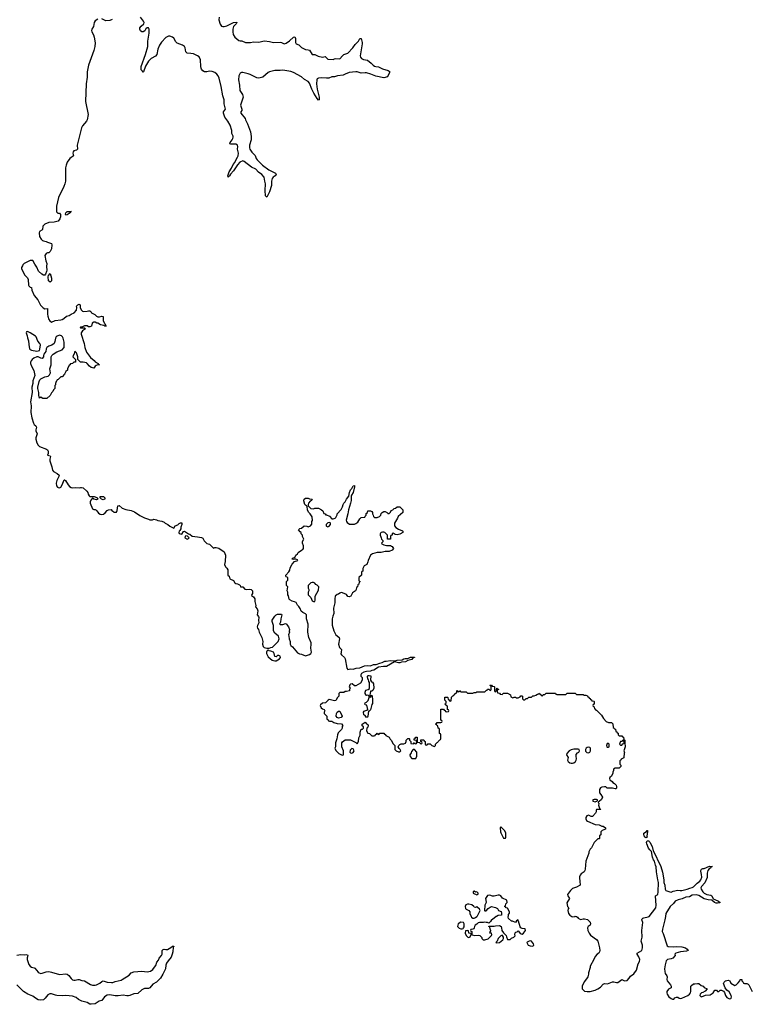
# Model space of a CAD drawing. Header units: inches. Extents: x 2221774 to 2440637, y 201306 to 357559.
# Tile 53 of 245: x 2291893 to 2302867, y 258679 to 273474. Entities that reach past the tile are written whole.
import ezdxf

# ---------------------------------------------------------------- set-up
doc = ezdxf.new("R2010")
doc.units = ezdxf.units.IN
doc.header["$MEASUREMENT"] = 0
for name, color, linetype in [('C2295', 7, 'Continuous'), ('C2296', 7, 'Continuous'), ('C2297', 7, 'Continuous'), ('C3205', 7, 'Continuous'), ('C3206', 7, 'Continuous')]:
    doc.layers.add(name, color=color, linetype=linetype)

msp = doc.modelspace()

# ---------------------------------------------------------------- linework, layer by layer
at = {"layer": 'C2295', "color": 5}
for points, elevation in [([(2299064, 260000), (2299061, 259999), (2299005, 259955), (2298990, 259948), (2298976, 259924), (2298950, 259898), (2298930, 259909), (2298910, 259909), (2298890, 259915), (2298870, 259908), (2298810, 259909), (2298790, 259902), (2298770, 259882), (2298745, 259870), (2298732, 259850), (2298731, 259829), (2298725, 259815), (2298710, 259808), (2298678, 259802), (2298674, 259790), (2298678, 259778), (2298692, 259772), (2298692, 259730), (2298701, 259721), (2298734, 259714), (2298790, 259718), (2298812, 259712), (2298842, 259682), (2298845, 259670), (2298862, 259650), (2298890, 259646), (2298938, 259662), (2298990, 259714), (2298994, 259730), (2298990, 259746), (2298970, 259746), (2298966, 259750), (2298968, 259770), (2298978, 259782), (2298978, 259790), (2298968, 259810), (2298962, 259842), (2298948, 259848), (2298950, 259854), (2299030, 259851), (2299050, 259858), (2299110, 259862), (2299134, 259850), (2299142, 259830), (2299145, 259790), (2299172, 259752), (2299212, 259712), (2299213, 259693), (2299230, 259654), (2299270, 259654), (2299290, 259674), (2299326, 259690), (2299346, 259710), (2299338, 259730), (2299347, 259753), (2299358, 259762), (2299374, 259766), (2299390, 259782), (2299398, 259778), (2299423, 259743), (2299450, 259731), (2299473, 259747), (2299502, 259790), (2299494, 259814), (2299450, 259819), (2299429, 259829), (2299421, 259841), (2299398, 259930), (2299390, 259946), (2299365, 259935), (2299350, 259908), (2299307, 259927), (2299290, 259928), (2299246, 259970), (2299238, 259990), (2299242, 260000)], 40), ([(2298683, 260000), (2298687, 259987), (2298710, 259971), (2298730, 259974), (2298750, 259984), (2298767, 260000)], 40), ([(2291850, 259416), (2291910, 259428), (2291970, 259421), (2291990, 259425), (2292010, 259421), (2292014, 259410), (2292005, 259375), (2292006, 259353), (2292030, 259275), (2292050, 259250), (2292070, 259238), (2292110, 259228), (2292121, 259221), (2292170, 259160), (2292184, 259150), (2292210, 259144), (2292230, 259145), (2292290, 259169), (2292330, 259170), (2292370, 259164), (2292490, 259126), (2292590, 259135), (2292610, 259133), (2292634, 259114), (2292670, 259066), (2292690, 259047), (2292710, 259041), (2292730, 259040), (2292770, 259052), (2292790, 259052), (2292830, 259039), (2292870, 259033), (2292957, 258977), (2292990, 258967), (2293030, 258966), (2293050, 258973), (2293101, 258999), (2293130, 259024), (2293150, 259033), (2293210, 259014), (2293273, 259007), (2293292, 259008), (2293330, 259023), (2293418, 259042), (2293437, 259050), (2293542, 259118), (2293570, 259151), (2293610, 259165), (2293730, 259176), (2293810, 259169), (2293861, 259179), (2293896, 259204), (2293923, 259237), (2293939, 259261), (2293958, 259310), (2293979, 259341), (2293990, 259371), (2294027, 259413), (2294034, 259430), (2294035, 259490), (2294050, 259505), (2294066, 259510), (2294090, 259502), (2294116, 259504), (2294169, 259531), (2294190, 259554), (2294210, 259554), (2294211, 259550), (2294202, 259538), (2294197, 259470), (2294187, 259430), (2294170, 259389), (2294127, 259333), (2294104, 259296), (2294094, 259266), (2294088, 259210), (2294046, 259130), (2294010, 259072), (2293990, 259050), (2293950, 259013), (2293898, 258982), (2293850, 258927), (2293830, 258918), (2293770, 258917), (2293730, 258898), (2293670, 258841), (2293610, 258836), (2293550, 258810), (2293530, 258806), (2293504, 258804), (2293450, 258816), (2293375, 258805), (2293330, 258804), (2293250, 258823), (2293210, 258818), (2293168, 258792), (2293130, 258738), (2293090, 258725), (2293030, 258687), (2292970, 258679), (2292950, 258682), (2292907, 258707), (2292826, 258726), (2292777, 258750), (2292741, 258781), (2292690, 258799), (2292590, 258813), (2292533, 258807), (2292450, 258813), (2292430, 258816), (2292370, 258838), (2292345, 258835), (2292319, 258821), (2292278, 258770), (2292250, 258748), (2292210, 258741), (2292170, 258748), (2292130, 258769), (2292090, 258803), (2292018, 258830), (2291950, 258874), (2291851, 258970)], 20)]:
    msp.add_lwpolyline(points, dxfattribs=dict(at, elevation=elevation))
at = {"layer": 'C2295', "color": 5, "elevation": 40}
for points in [[(2298530, 259915), (2298490, 259888), (2298481, 259870), (2298478, 259850), (2298501, 259821), (2298526, 259814), (2298550, 259814), (2298562, 259818), (2298566, 259830), (2298578, 259842), (2298578, 259890), (2298566, 259910)], [(2298630, 259786), (2298598, 259782), (2298594, 259750), (2298610, 259714), (2298634, 259690), (2298650, 259682), (2298670, 259694), (2298686, 259730), (2298682, 259742), (2298650, 259746), (2298642, 259782)], [(2299150, 259718), (2299130, 259708), (2299090, 259666), (2299073, 259627), (2299054, 259610), (2299070, 259602), (2299110, 259606), (2299158, 259650), (2299168, 259670), (2299168, 259690), (2299155, 259715)], [(2299570, 259633), (2299554, 259630), (2299525, 259615), (2299522, 259610), (2299542, 259570), (2299570, 259558), (2299610, 259552), (2299628, 259570), (2299619, 259590), (2299590, 259629)]]:
    msp.add_lwpolyline(points, close=True, dxfattribs=at)
at = {"layer": 'C2296', "color": 5, "elevation": 40}
for points in [[(2292357, 270000), (2292352, 269990), (2292331, 269969), (2292310, 269969), (2292290, 269959), (2292271, 269930), (2292287, 269850), (2292304, 269810), (2292295, 269765), (2292301, 269710), (2292298, 269690), (2292281, 269650), (2292270, 269635), (2292250, 269635), (2292229, 269649), (2292177, 269697), (2292150, 269758), (2292119, 269799), (2292090, 269855), (2292070, 269858), (2292050, 269858), (2291962, 269810), (2291942, 269790), (2291934, 269774), (2291922, 269750), (2291922, 269730), (2291970, 269634), (2292010, 269594), (2292022, 269570), (2292025, 269485), (2292030, 269474), (2292050, 269454), (2292072, 269452), (2292074, 269410), (2292112, 269330), (2292165, 269265), (2292206, 269186), (2292245, 269145), (2292270, 269132), (2292310, 269134), (2292311, 269050), (2292317, 269017), (2292331, 268970), (2292346, 268950), (2292370, 268931), (2292427, 268953), (2292510, 268964), (2292530, 268971), (2292556, 268984), (2292600, 269020), (2292638, 269030), (2292669, 269051), (2292712, 269068), (2292749, 269110), (2292755, 269150), (2292749, 269171), (2292770, 269192), (2292790, 269202), (2292802, 269190), (2292805, 269150), (2292817, 269117), (2292837, 269097), (2292851, 269091), (2292910, 269096), (2292930, 269102), (2292950, 269098), (2292962, 269090), (2292972, 269070), (2293022, 269042), (2293050, 269017), (2293068, 269008), (2293092, 269008), (2293130, 269019), (2293150, 269014), (2293147, 268947), (2293192, 268868), (2293172, 268868), (2293159, 268879), (2293109, 268889), (2293070, 268913), (2293055, 268915), (2293027, 268927), (2293010, 268928), (2292986, 268914), (2292972, 268870), (2292950, 268858), (2292930, 268858), (2292910, 268874), (2292870, 268875), (2292840, 268860), (2292810, 268855), (2292802, 268850), (2292810, 268842), (2292870, 268842), (2292882, 268830), (2292840, 268800), (2292818, 268770), (2292818, 268750), (2292861, 268610), (2292874, 268550), (2292900, 268480), (2292960, 268400), (2293014, 268354), (2293030, 268332), (2293074, 268310), (2293078, 268298), (2293094, 268290), (2293090, 268286), (2293070, 268288), (2293042, 268278), (2293030, 268268), (2293010, 268238), (2292969, 268249), (2292946, 268266), (2292910, 268308), (2292897, 268317), (2292850, 268328), (2292808, 268328), (2292766, 268370), (2292766, 268410), (2292750, 268466), (2292730, 268486), (2292718, 268482), (2292714, 268450), (2292704, 268436), (2292694, 268410), (2292734, 268370), (2292734, 268330), (2292730, 268326), (2292710, 268326), (2292690, 268306), (2292658, 268302), (2292650, 268286), (2292638, 268282), (2292613, 268227), (2292612, 268208), (2292590, 268186), (2292570, 268146), (2292530, 268106), (2292510, 268106), (2292470, 268066), (2292458, 268062), (2292454, 268050), (2292442, 268038), (2292434, 268010), (2292434, 267990), (2292424, 267976), (2292422, 267930), (2292402, 267910), (2292390, 267886), (2292372, 267868), (2292350, 267826), (2292300, 267780), (2292240, 267780), (2292216, 267796), (2292210, 267806), (2292189, 267789), (2292181, 267830), (2292181, 267870), (2292164, 267930), (2292164, 267950), (2292184, 268036), (2292196, 268064), (2292210, 268078), (2292270, 268107), (2292322, 268118), (2292343, 268137), (2292355, 268170), (2292349, 268230), (2292369, 268290), (2292369, 268410), (2292378, 268430), (2292398, 268450), (2292450, 268485), (2292530, 268512), (2292558, 268542), (2292562, 268550), (2292562, 268630), (2292549, 268689), (2292537, 268710), (2292523, 268723), (2292490, 268732), (2292459, 268721), (2292443, 268710), (2292431, 268690), (2292423, 268637), (2292411, 268609), (2292376, 268584), (2292330, 268569), (2292303, 268550), (2292293, 268530), (2292287, 268490), (2292258, 268450), (2292251, 268430), (2292251, 268410), (2292230, 268382), (2292210, 268386), (2292170, 268409), (2292150, 268409), (2292105, 268390), (2292081, 268370), (2292066, 268350), (2292057, 268330), (2292057, 268310), (2292071, 268270), (2292104, 268204), (2292122, 268130), (2292091, 268050), (2292091, 268010), (2292078, 267950), (2292080, 267870), (2292058, 267730), (2292065, 267670), (2292063, 267570), (2292078, 267490), (2292099, 267410), (2292110, 267391), (2292136, 267370), (2292146, 267350), (2292135, 267310), (2292135, 267295), (2292155, 267250), (2292137, 267190), (2292136, 267170), (2292150, 267118), (2292170, 267083), (2292190, 267061), (2292299, 267019), (2292311, 267010), (2292321, 266990), (2292324, 266956), (2292314, 266930), (2292350, 266922), (2292358, 266910), (2292347, 266873), (2292347, 266847), (2292375, 266755), (2292385, 266705), (2292403, 266683), (2292456, 266656), (2292485, 266630), (2292481, 266610), (2292453, 266550), (2292444, 266510), (2292448, 266470), (2292463, 266450), (2292470, 266443), (2292490, 266441), (2292510, 266451), (2292533, 266487), (2292562, 266558), (2292570, 266562), (2292582, 266550), (2292623, 266483), (2292642, 266462), (2292666, 266446), (2292690, 266441), (2292730, 266445), (2292790, 266438), (2292810, 266446), (2292825, 266445), (2292850, 266438), (2292905, 266390), (2292916, 266370), (2292923, 266343), (2292940, 266320), (2292950, 266312), (2293014, 266310), (2293053, 266293), (2293073, 266273), (2293050, 266258), (2293010, 266268), (2292990, 266286), (2292964, 266256), (2292952, 266230), (2292952, 266210), (2292990, 266125), (2293010, 266115), (2293030, 266116), (2293041, 266110), (2293056, 266096), (2293080, 266060), (2293102, 266042), (2293130, 266040), (2293154, 266046), (2293177, 266063), (2293210, 266101), (2293231, 266111), (2293270, 266114), (2293278, 266098), (2293294, 266090), (2293310, 266074), (2293350, 266074), (2293362, 266098), (2293368, 266170), (2293388, 266172), (2293436, 266136), (2293490, 266112), (2293570, 266101), (2293619, 266079), (2293702, 266022), (2293770, 265991), (2293830, 265971), (2293850, 265958), (2293890, 265961), (2293910, 265971), (2293950, 265961), (2293970, 265947), (2294030, 265938), (2294065, 265925), (2294082, 265910), (2294122, 265890), (2294150, 265862), (2294210, 265832), (2294233, 265867), (2294270, 265883), (2294290, 265903), (2294310, 265915), (2294330, 265914), (2294332, 265888), (2294319, 265850), (2294317, 265823), (2294303, 265797), (2294290, 265788), (2294285, 265770), (2294290, 265752), (2294334, 265746), (2294355, 265785), (2294370, 265791), (2294430, 265751), (2294450, 265745), (2294490, 265716), (2294570, 265706), (2294630, 265692), (2294650, 265682), (2294670, 265642), (2294710, 265602), (2294750, 265592), (2294810, 265534), (2294830, 265542), (2294850, 265542), (2294890, 265531), (2294970, 265476), (2294991, 265429), (2294985, 265335), (2294976, 265290), (2294990, 265252), (2295011, 265231), (2295022, 265210), (2295025, 265130), (2295042, 265110), (2295052, 265072), (2295110, 265045), (2295130, 265012), (2295142, 265002), (2295170, 264996), (2295200, 264980), (2295212, 264970), (2295214, 264954), (2295250, 264951), (2295279, 264919), (2295310, 264911), (2295356, 264916), (2295374, 264910), (2295394, 264890), (2295394, 264850), (2295384, 264836), (2295382, 264822), (2295410, 264802), (2295431, 264770), (2295432, 264730), (2295445, 264670), (2295442, 264650), (2295463, 264623), (2295474, 264590), (2295465, 264530), (2295486, 264506), (2295491, 264491), (2295485, 264450), (2295488, 264410), (2295468, 264370), (2295464, 264350), (2295471, 264331), (2295486, 264310), (2295496, 264270), (2295535, 264190), (2295551, 264131), (2295546, 264090), (2295555, 264055), (2295570, 264041), (2295610, 264031), (2295648, 264032), (2295670, 264042), (2295696, 264044), (2295781, 264130), (2295798, 264170), (2295784, 264210), (2295730, 264258), (2295709, 264290), (2295709, 264370), (2295689, 264429), (2295689, 264450), (2295730, 264512), (2295750, 264532), (2295770, 264541), (2295830, 264542), (2295838, 264530), (2295819, 264470), (2295817, 264423), (2295802, 264390), (2295810, 264385), (2295850, 264385), (2295890, 264402), (2295910, 264392), (2295914, 264374), (2295936, 264350), (2295951, 264310), (2295945, 264285), (2295952, 264270), (2295934, 264230), (2295942, 264210), (2295945, 264170), (2295961, 264130), (2295964, 264090), (2295970, 264072), (2295998, 264050), (2296070, 263962), (2296103, 263943), (2296130, 263939), (2296190, 263915), (2296250, 263935), (2296272, 263950), (2296283, 263970), (2296272, 264030), (2296277, 264090), (2296275, 264110), (2296243, 264190), (2296226, 264270), (2296233, 264390), (2296209, 264470), (2296209, 264530), (2296190, 264549), (2296150, 264569), (2296129, 264589), (2296110, 264628), (2296090, 264658), (2296070, 264678), (2296050, 264715), (2296029, 264729), (2295990, 264739), (2295955, 264755), (2295945, 264765), (2295936, 264816), (2295926, 264830), (2295926, 264870), (2295918, 264890), (2295926, 264950), (2295908, 264970), (2295908, 265030), (2295926, 265050), (2295926, 265090), (2295902, 265102), (2295898, 265110), (2295898, 265130), (2295943, 265177), (2295955, 265205), (2295960, 265240), (2295990, 265294), (2296028, 265332), (2296078, 265350), (2296070, 265358), (2296047, 265367), (2296030, 265368), (2296010, 265362), (2295986, 265370), (2296006, 265390), (2296030, 265394), (2296049, 265430), (2296074, 265450), (2296084, 265470), (2296130, 265505), (2296150, 265512), (2296162, 265530), (2296162, 265570), (2296146, 265610), (2296148, 265632), (2296168, 265670), (2296146, 265710), (2296146, 265730), (2296128, 265750), (2296126, 265770), (2296110, 265778), (2296086, 265810), (2296106, 265830), (2296130, 265834), (2296170, 265871), (2296210, 265862), (2296230, 265852), (2296266, 265870), (2296287, 265893), (2296288, 265932), (2296295, 265950), (2296290, 266006), (2296262, 266050), (2296236, 266076), (2296221, 266110), (2296218, 266158), (2296208, 266170), (2296190, 266179), (2296183, 266190), (2296165, 266245), (2296174, 266270), (2296190, 266286), (2296230, 266283), (2296250, 266274), (2296292, 266272), (2296282, 266250), (2296263, 266237), (2296239, 266210), (2296231, 266190), (2296231, 266171), (2296240, 266160), (2296270, 266131), (2296310, 266122), (2296330, 266134), (2296390, 266134), (2296434, 266110), (2296452, 266092), (2296470, 266054), (2296491, 266051), (2296494, 266034), (2296506, 266034), (2296552, 266012), (2296590, 265974), (2296610, 265974), (2296636, 265984), (2296650, 265994), (2296668, 266032), (2296669, 266051), (2296730, 266114), (2296750, 266154), (2296758, 266190), (2296769, 266210), (2296789, 266231), (2296810, 266272), (2296843, 266317), (2296854, 266370), (2296869, 266410), (2296889, 266430), (2296910, 266472), (2296930, 266474), (2296931, 266450), (2296924, 266436), (2296911, 266369), (2296882, 266330), (2296880, 266320), (2296878, 266250), (2296871, 266210), (2296838, 266110), (2296831, 266049), (2296806, 265954), (2296810, 265934), (2296820, 265920), (2296853, 265893), (2296930, 265892), (2296950, 265902), (2296977, 265923), (2297010, 265972), (2297030, 265992), (2297082, 265998), (2297087, 266013), (2297106, 266030), (2297107, 266053), (2297126, 266070), (2297128, 266092), (2297170, 266092), (2297190, 266082), (2297202, 266070), (2297202, 266050), (2297212, 266030), (2297214, 266010), (2297230, 265994), (2297270, 265994), (2297306, 266010), (2297326, 266030), (2297330, 266054), (2297346, 266070), (2297370, 266082), (2297390, 266082), (2297424, 266064), (2297430, 266054), (2297450, 266054), (2297470, 266074), (2297483, 266097), (2297506, 266110), (2297526, 266130), (2297547, 266133), (2297570, 266152), (2297613, 266153), (2297654, 266110), (2297654, 266070), (2297585, 266010), (2297576, 265984), (2297532, 265910), (2297532, 265870), (2297550, 265842), (2297590, 265818), (2297650, 265794), (2297654, 265790), (2297654, 265770), (2297610, 265744), (2297570, 265735), (2297540, 265740), (2297510, 265758), (2297494, 265750), (2297494, 265730), (2297478, 265722), (2297473, 265707), (2297470, 265666), (2297430, 265666), (2297426, 265670), (2297426, 265730), (2297386, 265770), (2297370, 265775), (2297350, 265774), (2297330, 265769), (2297321, 265759), (2297316, 265750), (2297316, 265730), (2297323, 265703), (2297332, 265690), (2297334, 265670), (2297354, 265650), (2297354, 265630), (2297334, 265610), (2297338, 265598), (2297370, 265582), (2297410, 265571), (2297470, 265571), (2297485, 265565), (2297497, 265557), (2297514, 265526), (2297497, 265503), (2297450, 265483), (2297390, 265483), (2297330, 265469), (2297270, 265467), (2297202, 265450), (2297170, 265426), (2297133, 265347), (2297132, 265328), (2297114, 265290), (2297074, 265270), (2297062, 265250), (2297054, 265230), (2297054, 265190), (2297038, 265182), (2297034, 265170), (2297034, 265130), (2296994, 265090), (2296994, 265050), (2296998, 265038), (2297014, 265030), (2296998, 265022), (2296994, 264990), (2296978, 264982), (2296974, 264950), (2296958, 264942), (2296952, 264910), (2296942, 264890), (2296900, 264860), (2296874, 264810), (2296850, 264802), (2296830, 264808), (2296810, 264838), (2296750, 264864), (2296730, 264865), (2296710, 264859), (2296690, 264842), (2296670, 264838), (2296638, 264810), (2296631, 264770), (2296635, 264710), (2296614, 264630), (2296619, 264550), (2296603, 264510), (2296594, 264470), (2296595, 264375), (2296619, 264290), (2296650, 264232), (2296670, 264218), (2296696, 264190), (2296701, 264170), (2296687, 264090), (2296703, 264043), (2296732, 264010), (2296731, 263971), (2296725, 263945), (2296732, 263930), (2296778, 263890), (2296791, 263870), (2296812, 263730), (2296830, 263712), (2296870, 263721), (2296910, 263713), (2296952, 263728), (2297010, 263737), (2297077, 263763), (2297131, 263771), (2297170, 263767), (2297217, 263783), (2297255, 263785), (2297310, 263806), (2297347, 263813), (2297386, 263834), (2297403, 263837), (2297470, 263846), (2297540, 263840), (2297570, 263850), (2297644, 263856), (2297669, 263870), (2297690, 263874), (2297730, 263875), (2297770, 263893), (2297830, 263894), (2297832, 263890), (2297810, 263888), (2297790, 263862), (2297730, 263845), (2297694, 263826), (2297638, 263822), (2297612, 263810), (2297590, 263808), (2297550, 263821), (2297530, 263823), (2297410, 263756), (2297365, 263755), (2297290, 263744), (2297219, 263701), (2297190, 263693), (2297170, 263683), (2297110, 263681), (2297067, 263670), (2297034, 263650), (2297024, 263630), (2297025, 263610), (2297042, 263590), (2297042, 263550), (2297017, 263503), (2296950, 263466), (2296930, 263466), (2296893, 263493), (2296868, 263492), (2296860, 263480), (2296851, 263450), (2296862, 263430), (2296854, 263410), (2296854, 263390), (2296810, 263378), (2296790, 263378), (2296770, 263366), (2296710, 263366), (2296694, 263350), (2296692, 263310), (2296672, 263290), (2296650, 263246), (2296630, 263238), (2296550, 263258), (2296532, 263248), (2296492, 263208), (2296450, 263204), (2296420, 263180), (2296415, 263170), (2296430, 263136), (2296450, 263121), (2296474, 263110), (2296480, 263100), (2296482, 263090), (2296471, 263070), (2296471, 263050), (2296514, 263010), (2296514, 262970), (2296533, 262953), (2296538, 262938), (2296553, 262933), (2296590, 262932), (2296616, 262916), (2296670, 262898), (2296732, 262892), (2296754, 262870), (2296744, 262856), (2296742, 262830), (2296732, 262810), (2296714, 262786), (2296683, 262757), (2296671, 262730), (2296663, 262670), (2296642, 262610), (2296642, 262550), (2296632, 262530), (2296650, 262494), (2296694, 262450), (2296745, 262425), (2296766, 262430), (2296762, 262490), (2296741, 262550), (2296737, 262590), (2296741, 262610), (2296750, 262625), (2296790, 262651), (2296870, 262652), (2296950, 262614), (2296970, 262594), (2296988, 262630), (2296996, 262684), (2297015, 262725), (2297014, 262770), (2297022, 262798), (2297030, 262812), (2297047, 262813), (2297066, 262830), (2297066, 262850), (2297044, 262864), (2297045, 262890), (2297090, 262918), (2297110, 262892), (2297130, 262882), (2297136, 262870), (2297130, 262846), (2297113, 262827), (2297112, 262790), (2297130, 262754), (2297154, 262750), (2297190, 262712), (2297227, 262713), (2297242, 262718), (2297247, 262733), (2297262, 262738), (2297270, 262754), (2297278, 262738), (2297290, 262734), (2297302, 262738), (2297310, 262754), (2297370, 262754), (2297378, 262738), (2297393, 262733), (2297398, 262718), (2297451, 262691), (2297465, 262665), (2297482, 262650), (2297510, 262594), (2297534, 262570), (2297534, 262510), (2297554, 262490), (2297590, 262474), (2297610, 262474), (2297626, 262490), (2297618, 262510), (2297603, 262523), (2297586, 262550), (2297598, 262570), (2297610, 262582), (2297630, 262592), (2297670, 262592), (2297695, 262605), (2297706, 262630), (2297706, 262650), (2297730, 262674), (2297750, 262674), (2297754, 262670), (2297754, 262650), (2297774, 262630), (2297778, 262598), (2297810, 262594), (2297822, 262598), (2297830, 262614), (2297838, 262598), (2297850, 262594), (2297862, 262598), (2297866, 262610), (2297862, 262642), (2297830, 262646), (2297826, 262650), (2297826, 262670), (2297842, 262678), (2297850, 262694), (2297870, 262694), (2297874, 262690), (2297874, 262630), (2297878, 262618), (2297914, 262614), (2297918, 262598), (2297930, 262594), (2297942, 262598), (2297946, 262610), (2297942, 262622), (2297926, 262626), (2297927, 262653), (2297970, 262654), (2297978, 262638), (2297994, 262630), (2297994, 262590), (2297998, 262578), (2298010, 262574), (2298022, 262578), (2298030, 262594), (2298067, 262593), (2298094, 262570), (2298130, 262554), (2298146, 262570), (2298146, 262590), (2298170, 262614), (2298182, 262618), (2298186, 262630), (2298210, 262654), (2298222, 262658), (2298226, 262670), (2298226, 262730), (2298222, 262742), (2298206, 262750), (2298206, 262810), (2298202, 262822), (2298186, 262830), (2298182, 262862), (2298170, 262866), (2298162, 262882), (2298146, 262890), (2298162, 262898), (2298170, 262914), (2298230, 262914), (2298242, 262918), (2298246, 262930), (2298242, 262942), (2298226, 262950), (2298226, 263110), (2298230, 263114), (2298270, 263114), (2298278, 263098), (2298293, 263093), (2298298, 263078), (2298310, 263074), (2298342, 263078), (2298346, 263090), (2298342, 263102), (2298326, 263110), (2298326, 263150), (2298322, 263162), (2298307, 263167), (2298302, 263182), (2298286, 263190), (2298302, 263198), (2298306, 263210), (2298306, 263230), (2298286, 263250), (2298286, 263290), (2298290, 263294), (2298330, 263294), (2298334, 263290), (2298338, 263258), (2298353, 263253), (2298358, 263238), (2298370, 263234), (2298382, 263238), (2298387, 263293), (2298407, 263313), (2298422, 263318), (2298427, 263333), (2298466, 263370), (2298466, 263390), (2298470, 263394), (2298478, 263378), (2298490, 263374), (2298502, 263378), (2298510, 263392), (2298518, 263378), (2298533, 263373), (2298610, 263374), (2298630, 263354), (2298653, 263353), (2298710, 263354), (2298730, 263362), (2298756, 263364), (2298770, 263374), (2298890, 263374), (2298907, 263393), (2298922, 263398), (2298930, 263414), (2298950, 263414), (2298970, 263394), (2298982, 263398), (2298986, 263410), (2298986, 263450), (2298982, 263462), (2298966, 263470), (2298970, 263474), (2298990, 263474), (2298998, 263458), (2299030, 263454), (2299034, 263450), (2299034, 263390), (2299038, 263378), (2299050, 263374), (2299062, 263378), (2299068, 263432), (2299074, 263430), (2299078, 263418), (2299093, 263413), (2299093, 263407), (2299078, 263402), (2299074, 263390), (2299078, 263358), (2299110, 263354), (2299118, 263338), (2299150, 263334), (2299168, 263352), (2299230, 263354), (2299274, 263330), (2299278, 263298), (2299310, 263282), (2299330, 263294), (2299350, 263294), (2299364, 263284), (2299390, 263282), (2299422, 263298), (2299430, 263314), (2299447, 263313), (2299454, 263310), (2299454, 263270), (2299470, 263254), (2299490, 263254), (2299510, 263274), (2299530, 263274), (2299550, 263294), (2299590, 263294), (2299610, 263314), (2299630, 263314), (2299656, 263324), (2299680, 263340), (2299698, 263342), (2299710, 263354), (2299718, 263338), (2299733, 263333), (2299738, 263318), (2299750, 263314), (2299762, 263318), (2299767, 263333), (2299790, 263334), (2299810, 263354), (2299950, 263354), (2299958, 263338), (2299970, 263334), (2300000, 263334)], [(2299242, 260000), (2299246, 260010), (2299246, 260030), (2299258, 260050), (2299258, 260070), (2299230, 260126), (2299208, 260128), (2299202, 260142), (2299186, 260150), (2299202, 260158), (2299206, 260190), (2299226, 260210), (2299222, 260242), (2299156, 260276), (2299129, 260310), (2299110, 260321), (2299090, 260321), (2299030, 260304), (2299005, 260305), (2298962, 260318), (2298927, 260313), (2298901, 260270), (2298902, 260242), (2298911, 260210), (2298891, 260170), (2298882, 260090), (2298890, 260085), (2298910, 260085), (2298941, 260119), (2298970, 260141), (2298990, 260151), (2299010, 260146), (2299052, 260132), (2299078, 260118), (2299094, 260090), (2299133, 260073), (2299142, 260050), (2299140, 260020), (2299090, 260014), (2299064, 260000)], [(2298767, 260000), (2298777, 260010), (2298818, 260090), (2298809, 260110), (2298770, 260142), (2298750, 260135), (2298730, 260138), (2298724, 260150), (2298695, 260175), (2298650, 260184), (2298630, 260183), (2298606, 260174), (2298595, 260150), (2298600, 260120), (2298610, 260107), (2298651, 260090), (2298665, 260070), (2298666, 260046), (2298683, 260000)]]:
    msp.add_lwpolyline(points, dxfattribs=at)
for points in [[(2292350, 269529), (2292329, 269550), (2292324, 269610), (2292328, 269632), (2292350, 269662), (2292371, 269589), (2292372, 269570), (2292371, 269549)], [(2292010, 268788), (2291994, 268786), (2291992, 268770), (2292006, 268726), (2292010, 268694), (2292027, 268650), (2292030, 268594), (2292043, 268530), (2292050, 268518), (2292070, 268506), (2292150, 268491), (2292190, 268505), (2292198, 268522), (2292205, 268590), (2292195, 268610), (2292166, 268646), (2292141, 268710), (2292130, 268721), (2292050, 268768)], [(2293150, 266258), (2293126, 266270), (2293106, 266290), (2293106, 266310), (2293152, 266310), (2293174, 266290), (2293174, 266270), (2293170, 266268)], [(2296558, 265918), (2296530, 265915), (2296502, 265890), (2296505, 265870), (2296510, 265862), (2296530, 265852), (2296550, 265862), (2296568, 265890), (2296567, 265907)], [(2294390, 265719), (2294381, 265710), (2294379, 265690), (2294410, 265668), (2294430, 265678), (2294442, 265690), (2294416, 265716)], [(2296310, 265018), (2296290, 265018), (2296274, 265010), (2296234, 264970), (2296234, 264930), (2296242, 264910), (2296242, 264890), (2296232, 264870), (2296232, 264830), (2296270, 264794), (2296290, 264742), (2296310, 264732), (2296330, 264734), (2296335, 264750), (2296338, 264810), (2296390, 264902), (2296393, 264950), (2296370, 264978), (2296349, 264989), (2296330, 265008)], [(2295630, 264006), (2295612, 263988), (2295606, 263970), (2295607, 263950), (2295630, 263898), (2295690, 263851), (2295730, 263838), (2295750, 263842), (2295802, 263870), (2295815, 263890), (2295809, 263909), (2295790, 263918), (2295770, 263918), (2295750, 263902), (2295730, 263906), (2295722, 263950), (2295710, 263968), (2295670, 263988), (2295646, 263990)], [(2297170, 263294), (2297183, 263317), (2297190, 263322), (2297195, 263315), (2297201, 263250), (2297200, 263200), (2297190, 263186), (2297170, 263106), (2297150, 263086), (2297138, 263082), (2297132, 263008), (2297125, 262995), (2297110, 262989), (2297090, 263018), (2297070, 263030), (2297066, 263070), (2297075, 263085), (2297110, 263098), (2297122, 263098), (2297128, 263110), (2297113, 263173), (2297090, 263178), (2297086, 263190), (2297090, 263211), (2297110, 263218), (2297136, 263244), (2297149, 263290), (2297149, 263309), (2297140, 263320), (2297130, 263324), (2297110, 263319), (2297105, 263325), (2297092, 263350), (2297089, 263370), (2297102, 263398), (2297133, 263407), (2297154, 263426), (2297155, 263515), (2297146, 263530), (2297142, 263562), (2297130, 263566), (2297124, 263610), (2297130, 263622), (2297150, 263622), (2297174, 263614), (2297172, 263550), (2297185, 263525), (2297198, 263518), (2297215, 263495), (2297219, 263430), (2297204, 263396), (2297190, 263386), (2297170, 263386), (2297167, 263350), (2297154, 263310), (2297158, 263298)], [(2296690, 262981), (2296669, 262989), (2296654, 263010), (2296659, 263050), (2296670, 263071), (2296690, 263085), (2296710, 263082), (2296742, 263010), (2296730, 262989)], [(2296890, 262522), (2296872, 262510), (2296863, 262497), (2296861, 262470), (2296870, 262458), (2296890, 262451), (2296910, 262462), (2296922, 262490), (2296910, 262518)], [(2297830, 262506), (2297810, 262506), (2297784, 262476), (2297780, 262460), (2297762, 262430), (2297764, 262404), (2297790, 262374), (2297850, 262374), (2297868, 262410), (2297867, 262467)], [(2299130, 261346), (2299122, 261330), (2299125, 261270), (2299130, 261254), (2299170, 261174), (2299190, 261174), (2299202, 261178), (2299206, 261190), (2299206, 261250), (2299190, 261286)], [(2298730, 260378), (2298722, 260378), (2298714, 260370), (2298714, 260350), (2298770, 260325), (2298787, 260333), (2298788, 260350), (2298780, 260360), (2298770, 260368), (2298750, 260366)]]:
    msp.add_lwpolyline(points, close=True, dxfattribs=at)
at = {"layer": 'C2297', "color": 5, "elevation": 40}
for points in [[(2293070, 273481), (2293030, 273457), (2293016, 273430), (2293003, 273370), (2292979, 273330), (2292975, 273310), (2292981, 273290), (2293005, 273245), (2293014, 273210), (2293028, 273128), (2293025, 273070), (2293010, 273010), (2292930, 272789), (2292909, 272690), (2292906, 272610), (2292893, 272510), (2292884, 272244), (2292923, 272050), (2292907, 271970), (2292899, 271950), (2292840, 271880), (2292825, 271850), (2292757, 271590), (2292762, 271530), (2292750, 271516), (2292710, 271502), (2292696, 271490), (2292692, 271470), (2292705, 271430), (2292647, 271390), (2292609, 271331), (2292594, 271290), (2292585, 271250), (2292582, 271050), (2292574, 271010), (2292558, 270970), (2292475, 270805), (2292447, 270670), (2292448, 270588), (2292466, 270566), (2292490, 270566), (2292508, 270548), (2292507, 270510), (2292499, 270481), (2292470, 270445), (2292410, 270430), (2292330, 270425), (2292270, 270401), (2292242, 270370), (2292236, 270324), (2292228, 270312), (2292191, 270290), (2292185, 270270), (2292190, 270214), (2292215, 270175), (2292237, 270157), (2292251, 270151), (2292290, 270143), (2292310, 270131), (2292370, 270111), (2292375, 270090), (2292372, 270030), (2292357, 270000)], [(2293283, 273477), (2293250, 273461), (2293190, 273457), (2293130, 273489)], [(2294892, 273510), (2294890, 273470), (2294907, 273407), (2294930, 273379), (2294950, 273370), (2294970, 273370), (2295010, 273382), (2295109, 273430), (2295157, 273437), (2295161, 273430), (2295151, 273410), (2295128, 273392), (2295110, 273370), (2295098, 273330), (2295098, 273290), (2295105, 273250), (2295128, 273210), (2295190, 273160), (2295210, 273155), (2295235, 273155), (2295290, 273133), (2295310, 273130), (2295366, 273134), (2295410, 273144), (2295490, 273136), (2295550, 273154), (2295575, 273155), (2295650, 273148), (2295710, 273132), (2295810, 273135), (2295830, 273130), (2295870, 273111), (2295900, 273120), (2295950, 273155), (2296010, 273211), (2296030, 273218), (2296042, 273190), (2296042, 273130), (2296050, 273111), (2296090, 273095), (2296130, 273056), (2296190, 273025), (2296230, 273023), (2296254, 273014), (2296290, 272952), (2296331, 272951), (2296385, 272925), (2296449, 272911), (2296490, 272922), (2296530, 272883), (2296610, 272875), (2296630, 272887), (2296650, 272891), (2296710, 272885), (2296748, 272932), (2296770, 272950), (2296830, 272973), (2296905, 273050), (2296937, 273103), (2296989, 273150), (2297010, 273192), (2297030, 273194), (2297042, 273130), (2297042, 273110), (2297015, 272930), (2297020, 272910), (2297034, 272890), (2297065, 272875), (2297124, 272864), (2297182, 272822), (2297211, 272790), (2297230, 272778), (2297250, 272770), (2297290, 272765), (2297350, 272738), (2297434, 272710), (2297450, 272702), (2297458, 272690), (2297457, 272683), (2297425, 272615), (2297370, 272602), (2297250, 272625), (2297177, 272657), (2297110, 272675), (2297090, 272677), (2297030, 272670), (2296970, 272693), (2296950, 272693), (2296850, 272683), (2296790, 272654), (2296757, 272643), (2296672, 272630), (2296630, 272617), (2296590, 272615), (2296543, 272597), (2296510, 272594), (2296430, 272602), (2296390, 272596), (2296370, 272584), (2296362, 272570), (2296356, 272510), (2296366, 272430), (2296398, 272310), (2296400, 272280), (2296398, 272270), (2296390, 272265), (2296367, 272290), (2296318, 272370), (2296285, 272430), (2296250, 272521), (2296230, 272547), (2296176, 272576), (2296130, 272615), (2296010, 272683), (2295970, 272695), (2295850, 272714), (2295810, 272709), (2295790, 272713), (2295730, 272709), (2295650, 272689), (2295630, 272679), (2295550, 272609), (2295490, 272596), (2295462, 272602), (2295362, 272650), (2295330, 272661), (2295250, 272679), (2295230, 272681), (2295210, 272672), (2295187, 272630), (2295183, 272570), (2295200, 272490), (2295204, 272410), (2295244, 272350), (2295254, 272310), (2295215, 272190), (2295236, 272130), (2295234, 272110), (2295221, 272090), (2295219, 272070), (2295286, 271990), (2295291, 271971), (2295321, 271910), (2295363, 271790), (2295377, 271717), (2295377, 271670), (2295351, 271590), (2295351, 271550), (2295356, 271530), (2295384, 271484), (2295434, 271434), (2295451, 271390), (2295466, 271370), (2295544, 271290), (2295640, 271220), (2295742, 271170), (2295752, 271150), (2295738, 271130), (2295706, 271110), (2295690, 271088), (2295681, 271050), (2295679, 270981), (2295650, 270888), (2295610, 270809), (2295590, 270830), (2295584, 270910), (2295593, 271010), (2295579, 271050), (2295568, 271110), (2295535, 271150), (2295485, 271185), (2295445, 271230), (2295380, 271260), (2295270, 271343), (2295250, 271352), (2295206, 271334), (2295167, 271293), (2295110, 271204), (2295065, 271155), (2295050, 271129), (2295028, 271108), (2295023, 271130), (2295044, 271190), (2295079, 271241), (2295104, 271296), (2295127, 271330), (2295147, 271373), (2295170, 271411), (2295179, 271430), (2295185, 271470), (2295170, 271530), (2295173, 271570), (2295169, 271590), (2295143, 271603), (2295070, 271603), (2295055, 271610), (2295057, 271630), (2295089, 271670), (2295099, 271690), (2295104, 271710), (2295102, 271722), (2295085, 271765), (2295083, 271810), (2295059, 271890), (2295025, 271950), (2294980, 272010), (2294961, 272070), (2294959, 272090), (2294989, 272130), (2294968, 272210), (2294970, 272270), (2294951, 272330), (2294926, 272470), (2294894, 272594), (2294881, 272630), (2294858, 272658), (2294830, 272682), (2294790, 272698), (2294750, 272699), (2294710, 272693), (2294673, 272693), (2294650, 272704), (2294629, 272729), (2294625, 272745), (2294618, 272770), (2294614, 272870), (2294594, 272914), (2294570, 272933), (2294510, 272959), (2294470, 272968), (2294410, 272973), (2294390, 272990), (2294383, 273050), (2294372, 273070), (2294341, 273090), (2294263, 273123), (2294244, 273144), (2294210, 273198), (2294190, 273212), (2294150, 273225), (2294130, 273225), (2294090, 273207), (2294024, 273136), (2293996, 273090), (2293971, 273031), (2293958, 272950), (2293934, 272926), (2293870, 272893), (2293830, 272853), (2293784, 272776), (2293754, 272690), (2293750, 272688), (2293742, 272702), (2293730, 272709), (2293723, 272723), (2293720, 272770), (2293785, 272950), (2293821, 273070), (2293822, 273150), (2293840, 273270), (2293839, 273330), (2293830, 273350), (2293810, 273354), (2293790, 273336), (2293774, 273306), (2293750, 273291), (2293730, 273294), (2293709, 273309), (2293699, 273330), (2293702, 273350), (2293722, 273378), (2293760, 273410), (2293766, 273430), (2293756, 273450), (2293711, 273511)]]:
    msp.add_lwpolyline(points, dxfattribs=at)
msp.add_lwpolyline([(2292590, 270535), (2292583, 270550), (2292590, 270571), (2292610, 270591), (2292674, 270590), (2292652, 270588), (2292651, 270570), (2292610, 270543)], close=True, dxfattribs=at)
at = {"layer": 'C3205', "color": 5, "elevation": 40}
for points in [[(2300198, 260000), (2300210, 259992), (2300242, 260000)], [(2300260, 260000), (2300270, 259998), (2300282, 259990), (2300292, 259972), (2300330, 259952), (2300370, 259965), (2300390, 259965), (2300431, 259951), (2300471, 259911), (2300478, 259890), (2300471, 259870), (2300442, 259850), (2300431, 259830), (2300436, 259790), (2300456, 259750), (2300480, 259720), (2300570, 259651), (2300591, 259630), (2300608, 259548), (2300616, 259530), (2300621, 259490), (2300616, 259470), (2300606, 259450), (2300578, 259430), (2300550, 259398), (2300531, 259350), (2300471, 259250), (2300471, 259230), (2300446, 259154), (2300446, 259130), (2300436, 259090), (2300420, 259060), (2300385, 259015), (2300351, 258950), (2300352, 258910), (2300390, 258878), (2300430, 258871), (2300471, 258871), (2300548, 258890), (2300590, 258911), (2300630, 258938), (2300670, 258982), (2300689, 258991), (2300734, 258986), (2300810, 259016), (2300830, 259018), (2300870, 259007), (2300890, 259007), (2300950, 259051), (2300990, 259031), (2301030, 259036), (2301059, 259070), (2301078, 259102), (2301130, 259135), (2301170, 259190), (2301193, 259287), (2301216, 259324), (2301221, 259350), (2301207, 259390), (2301181, 259430), (2301179, 259450), (2301249, 259490), (2301263, 259530), (2301263, 259570), (2301241, 259630), (2301257, 259690), (2301252, 259788), (2301265, 259910), (2301253, 259950), (2301256, 259964), (2301265, 259975), (2301280, 259980), (2301346, 259994), (2301356, 260000)], [(2301604, 260000), (2301596, 259950), (2301559, 259810), (2301555, 259775), (2301570, 259742), (2301630, 259556), (2301649, 259549), (2301730, 259543), (2301770, 259546), (2301850, 259544), (2301906, 259526), (2301931, 259510), (2301945, 259490), (2301923, 259477), (2301833, 259467), (2301762, 259450), (2301746, 259430), (2301752, 259410), (2301718, 259370), (2301690, 259360), (2301638, 259350), (2301616, 259330), (2301599, 259270), (2301593, 259210), (2301594, 259170), (2301603, 259143), (2301627, 259107), (2301631, 259090), (2301627, 259050), (2301631, 259030), (2301682, 258970), (2301692, 258950), (2301690, 258926), (2301650, 258908), (2301627, 258870), (2301627, 258850), (2301634, 258830), (2301658, 258790), (2301690, 258766), (2301710, 258758), (2301730, 258758), (2301745, 258775), (2301770, 258785), (2301790, 258785), (2301812, 258770), (2301827, 258767), (2301850, 258769), (2301941, 258810), (2301967, 258830), (2301983, 258850), (2301989, 258870), (2301986, 258934), (2301989, 258951), (2301998, 258962), (2302030, 258985), (2302050, 258985), (2302090, 258994), (2302110, 258991), (2302144, 258964), (2302172, 258950), (2302190, 258932), (2302232, 258912), (2302204, 258876), (2302170, 258855), (2302150, 258849), (2302126, 258830), (2302121, 258810), (2302136, 258796), (2302150, 258791), (2302210, 258816), (2302278, 258822), (2302322, 258850), (2302350, 258892), (2302372, 258892), (2302390, 258874), (2302410, 258874), (2302428, 258892), (2302450, 258892), (2302479, 258879), (2302494, 258854), (2302511, 258810), (2302530, 258783), (2302570, 258763), (2302590, 258766), (2302595, 258770), (2302599, 258790), (2302592, 258812), (2302566, 258866), (2302528, 258890), (2302505, 258925), (2302479, 258990), (2302489, 259011), (2302510, 259032), (2302550, 259041), (2302572, 259030), (2302590, 258998), (2302650, 258962), (2302670, 258972), (2302700, 259000), (2302726, 259030), (2302727, 259053), (2302750, 259054), (2302754, 259050), (2302754, 259030), (2302774, 259010), (2302778, 258998), (2302793, 258993), (2302830, 258992), (2302850, 258982), (2302862, 258970), (2302910, 258874)]]:
    msp.add_lwpolyline(points, dxfattribs=at)
at = {"layer": 'C3206', "color": 5, "elevation": 40}
for points in [[(2300000, 263334), (2300110, 263334), (2300130, 263354), (2300250, 263354), (2300270, 263334), (2300367, 263333), (2300384, 263324), (2300410, 263322), (2300433, 263313), (2300438, 263298), (2300453, 263293), (2300458, 263278), (2300473, 263273), (2300478, 263258), (2300493, 263253), (2300498, 263238), (2300530, 263234), (2300534, 263230), (2300534, 263190), (2300518, 263182), (2300514, 263170), (2300518, 263158), (2300534, 263150), (2300538, 263118), (2300553, 263113), (2300558, 263098), (2300573, 263093), (2300644, 263024), (2300672, 262972), (2300714, 262930), (2300750, 262914), (2300793, 262913), (2300812, 262892), (2300818, 262838), (2300834, 262830), (2300838, 262818), (2300853, 262813), (2300858, 262778), (2300873, 262773), (2300878, 262758), (2300893, 262753), (2300894, 262730), (2300910, 262714), (2300952, 262712), (2300958, 262698), (2300973, 262693), (2300978, 262658), (2300994, 262650), (2300994, 262590), (2301002, 262570), (2301002, 262550), (2300984, 262504), (2300982, 262490), (2300991, 262470), (2300985, 262455), (2300982, 262390), (2300978, 262382), (2300938, 262362), (2300933, 262347), (2300922, 262338), (2300922, 262290), (2300934, 262270), (2300934, 262250), (2300912, 262228), (2300850, 262228), (2300822, 262210), (2300822, 262190), (2300813, 262167), (2300812, 262150), (2300792, 262108), (2300770, 262086), (2300762, 262070), (2300770, 262054), (2300805, 262025), (2300814, 262010), (2300837, 261997), (2300865, 261970), (2300871, 261950), (2300872, 261928), (2300862, 261918), (2300850, 261915), (2300810, 261929), (2300730, 261926), (2300710, 261946), (2300688, 261948), (2300650, 261943), (2300628, 261932), (2300615, 261905), (2300616, 261856), (2300636, 261830), (2300658, 261790), (2300644, 261756), (2300610, 261726), (2300598, 261722), (2300594, 261710), (2300602, 261702), (2300605, 261690), (2300598, 261670), (2300614, 261626), (2300614, 261614), (2300632, 261610), (2300630, 261606), (2300570, 261606), (2300562, 261590), (2300562, 261570), (2300552, 261550), (2300510, 261502), (2300490, 261502), (2300450, 261519), (2300422, 261510), (2300410, 261486), (2300408, 261468), (2300420, 261440), (2300431, 261430), (2300550, 261383), (2300610, 261378), (2300650, 261358), (2300670, 261356), (2300702, 261330), (2300702, 261310), (2300654, 261290), (2300634, 261270), (2300632, 261228), (2300614, 261210), (2300614, 261170), (2300610, 261166), (2300590, 261166), (2300532, 261108), (2300492, 261030), (2300472, 261010), (2300452, 260970), (2300451, 260950), (2300406, 260830), (2300398, 260710), (2300392, 260690), (2300382, 260670), (2300370, 260658), (2300340, 260640), (2300322, 260618), (2300313, 260593), (2300318, 260510), (2300325, 260490), (2300322, 260470), (2300270, 260438), (2300210, 260418), (2300179, 260390), (2300135, 260330), (2300136, 260310), (2300161, 260270), (2300125, 260205), (2300131, 260151), (2300152, 260130), (2300144, 260116), (2300138, 260090), (2300150, 260042), (2300170, 260018), (2300198, 260000)], [(2301356, 260000), (2301359, 260001), (2301460, 260130), (2301467, 260170), (2301456, 260304), (2301458, 260310), (2301490, 260331), (2301498, 260370), (2301502, 260510), (2301490, 260550), (2301470, 260670), (2301465, 260745), (2301455, 260770), (2301441, 260830), (2301427, 260850), (2301412, 260890), (2301395, 260975), (2301370, 260998), (2301350, 261026), (2301324, 261090), (2301320, 261110), (2301330, 261134), (2301350, 261142), (2301354, 261130), (2301373, 261113), (2301407, 261050), (2301423, 260983), (2301473, 260890), (2301488, 260848), (2301517, 260797), (2301536, 260750), (2301563, 260663), (2301579, 260550), (2301580, 260510), (2301596, 260470), (2301603, 260410), (2301610, 260391), (2301670, 260367), (2301690, 260365), (2301722, 260378), (2301790, 260393), (2301828, 260388), (2301850, 260389), (2301934, 260410), (2301970, 260425), (2302010, 260433), (2302030, 260444), (2302081, 260499), (2302122, 260530), (2302138, 260550), (2302151, 260590), (2302150, 260630), (2302138, 260682), (2302138, 260690), (2302150, 260711), (2302170, 260718), (2302190, 260718), (2302270, 260754), (2302311, 260751), (2302295, 260745), (2302287, 260730), (2302265, 260715), (2302244, 260690), (2302232, 260650), (2302233, 260587), (2302197, 260503), (2302149, 260450), (2302140, 260430), (2302144, 260410), (2302170, 260370), (2302190, 260350), (2302230, 260327), (2302290, 260319), (2302301, 260310), (2302323, 260263), (2302350, 260255), (2302406, 260230), (2302431, 260210), (2302418, 260202), (2302390, 260198), (2302370, 260201), (2302343, 260210), (2302304, 260244), (2302250, 260250), (2302190, 260264), (2302110, 260314), (2302070, 260322), (2302010, 260317), (2301965, 260295), (2301910, 260287), (2301857, 260263), (2301799, 260250), (2301754, 260230), (2301727, 260193), (2301679, 260150), (2301610, 260042), (2301604, 260000)], [(2300242, 260000), (2300250, 260002), (2300260, 260000)]]:
    msp.add_lwpolyline(points, dxfattribs=at)
for points in [[(2300970, 262646), (2300958, 262642), (2300953, 262627), (2300930, 262626), (2300924, 262616), (2300914, 262590), (2300930, 262574), (2300950, 262574), (2300967, 262593), (2300982, 262598), (2300986, 262610), (2300982, 262642)], [(2300295, 262515), (2300230, 262514), (2300190, 262505), (2300159, 262490), (2300121, 262450), (2300117, 262430), (2300143, 262390), (2300135, 262350), (2300145, 262330), (2300170, 262310), (2300190, 262303), (2300210, 262302), (2300230, 262308), (2300254, 262326), (2300263, 262350), (2300266, 262370), (2300261, 262410), (2300265, 262435), (2300284, 262456), (2300304, 262470), (2300314, 262486), (2300310, 262508)], [(2300450, 262542), (2300430, 262539), (2300414, 262526), (2300404, 262510), (2300405, 262485), (2300413, 262473), (2300423, 262463), (2300450, 262457), (2300469, 262470), (2300479, 262490), (2300478, 262530), (2300470, 262538)], [(2300750, 262598), (2300730, 262598), (2300718, 262570), (2300722, 262550), (2300730, 262542), (2300750, 262542), (2300758, 262550), (2300758, 262590)], [(2300570, 261758), (2300536, 261756), (2300514, 261750), (2300514, 261730), (2300550, 261722), (2300582, 261738), (2300586, 261750)], [(2301310, 261181), (2301299, 261190), (2301285, 261210), (2301279, 261230), (2301282, 261250), (2301322, 261278), (2301330, 261291), (2301334, 261290), (2301337, 261277), (2301326, 261206), (2301330, 261189)]]:
    msp.add_lwpolyline(points, close=True, dxfattribs=at)

doc.saveas('drawing.dxf')
